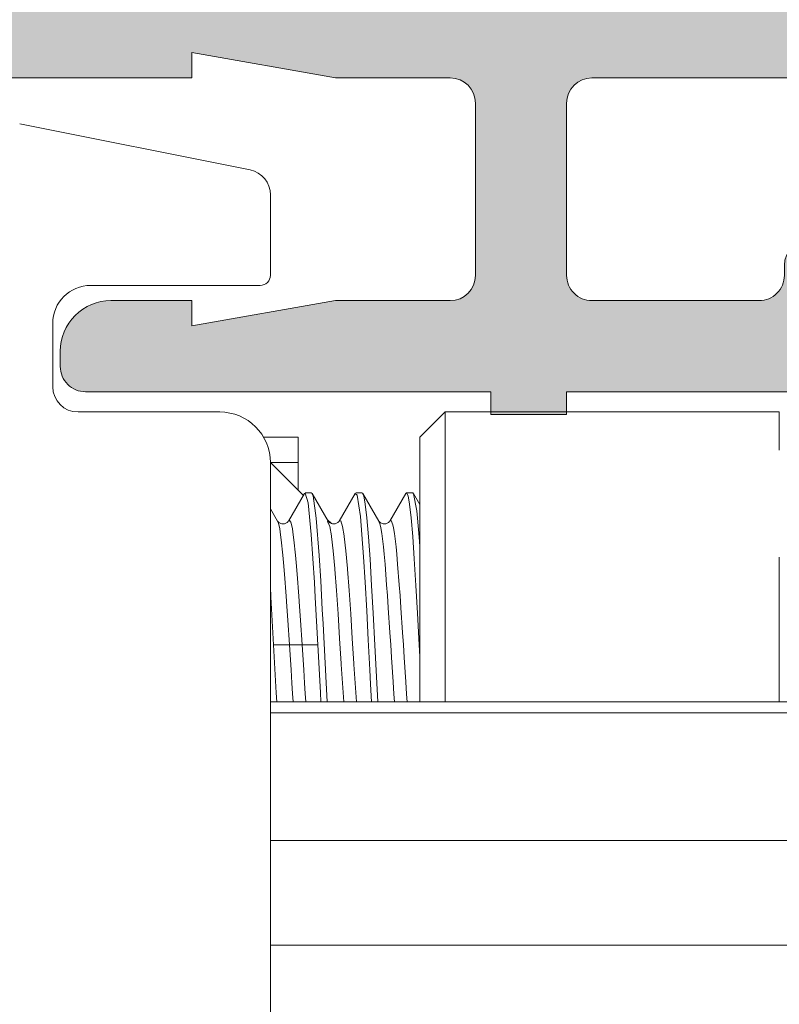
# Model space of a CAD drawing. Header units: metres. Extents: x -1.3 to 9.7, y -0.4 to 3.7.
# Tile 17 of 66: x -0.7383 to -0.7233, y 0.108 to 0.1274. Entities that reach past the tile are written whole.
import ezdxf

# ---------------------------------------------------------------- set-up
doc = ezdxf.new("R2010")
doc.units = ezdxf.units.M
doc.header["$MEASUREMENT"] = 0
doc.linetypes.add('Wipeout_Contour', pattern=[1, 0, -1])
for name, color, linetype in [('152 - Bemaßung_ Beschriftung.Ausbau', 7, 'Continuous'), ('Neubau_301 - Elemente.Linie', 7, 'Continuous'), ('Neubau_302 - Elemente.Schraffur', 7, 'Continuous')]:
    doc.layers.add(name, color=color, linetype=linetype)
doc.styles.add('ERSTELLTER_STIL_1', font='txt')
doc.dimstyles.new('ERSTELLTER_STIL__2', dxfattribs={"dimtxt": 0.02, "dimasz": 0.01064, "dimexe": 0.18, "dimexo": 0.0625, "dimgap": 0, "dimtad": 1, "dimzin": 0, "dimdsep": 46, "dimtxsty": 'ERSTELLTER_STIL_1', "dimblk": 'ARROWHEAD_2', "dimblk1": 'ARROWHEAD_2', "dimblk2": 'ARROWHEAD_2', "dimcen": 0.09, "dimse1": 1, "dimse2": 1, "dimclrd": 7, "dimclre": 7, "dimclrt": 7, "dimazin": 0, "dimtfac": 1, "dimtdec": 4, "dimtmove": 0, "dimatfit": 3, "dimfxl": 1, "dimtolj": 1, "dimtzin": 0, "dimarcsym": 0})

# ---------------------------------------------------------------- blocks, each defined once
blk = doc.blocks.new('*D10')
at = {"layer": '152 - Bemaßung_ Beschriftung.Ausbau', "color": 7, "linetype": 'Continuous', "lineweight": 5}
for p, q in [((0.8903238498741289, 0.1463773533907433), (0.8903238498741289, 0.1532233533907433)), ((0.8973238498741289, 0.1423359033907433), (0.8833238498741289, 0.1504188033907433)), ((0.9008238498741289, 0.1463773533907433), (0.879823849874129, 0.1463773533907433)), ((0.8903238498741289, 0.06137735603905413), (0.8903238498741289, 0.1463773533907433)), ((0.8833238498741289, 0.06541880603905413), (0.8973238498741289, 0.05733590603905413)), ((0.9008238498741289, 0.06137735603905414), (0.879823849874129, 0.06137735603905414)), ((0.8903238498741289, -0.1036226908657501), (0.8903238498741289, 0.06137735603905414))]:
    blk.add_line(p, q, dxfattribs=at)
at = {"layer": '152 - Bemaßung_ Beschriftung.Ausbau', "color": 7, "lineweight": 5, "insert": (0.8866528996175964, 0.09128030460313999), "char_height": 0.02, "attachment_point": 7, "rotation": 90, "style": 'ERSTELLTER_STIL_1'}
blk.add_mtext('\\A1;{\\pql;\\fArial|b0|i0|c0|p38;8\\fArial|b0|i0|c0|p38;\\A1{\\H.66x;\\S5^  ;}}', dxfattribs=at)
at = {"color": 254, "linetype": 'Wipeout_Contour', "lineweight": 0, "ltscale": 4.19107671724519}
blk.add_wipeout([(0.8900738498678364, 0.08753030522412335), (0.8900738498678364, 0.12022440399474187), (0.8625738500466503, 0.12022440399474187), (0.8625738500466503, 0.08753030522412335)], dxfattribs=at).dxf.layer = '152 - Bemaßung_ Beschriftung.Ausbau'
blk = doc.blocks.new('ARROWHEAD_2')
at = {"color": 0, "linetype": 'Continuous', "lineweight": 0}
for p, q in [((-0.3781315, -0.655), (0.3781315, 0.655)), ((0, 0), (-1, 0))]:
    blk.add_line(p, q, dxfattribs=at)

msp = doc.modelspace()

# ---------------------------------------------------------------- hatches: boundary and pattern name
at = {"layer": 'Neubau_302 - Elemente.Schraffur', "linetype": 'Continuous', "lineweight": 5}
msp.add_hatch(color=7, dxfattribs=at).paths.add_polyline_path([(-0.730467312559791, 0.06417731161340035, 0.4142135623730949), (-0.7299673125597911, 0.06367731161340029), (-0.6975673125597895, 0.06367731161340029, 0.4142135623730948), (-0.6970673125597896, 0.06417731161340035), (-0.6970673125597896, 0.07017731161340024, 0.4142135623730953), (-0.6975673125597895, 0.0706773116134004), (-0.7049673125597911, 0.0706773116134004, -0.4142135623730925), (-0.705467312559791, 0.07117731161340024), (-0.705467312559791, 0.07197731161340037, -0.4142135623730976), (-0.7049673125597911, 0.07247731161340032), (-0.6975673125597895, 0.07247731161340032, 0.4142135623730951), (-0.6970673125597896, 0.07297731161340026), (-0.6970673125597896, 0.08842731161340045, -0.414213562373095), (-0.6965673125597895, 0.08892731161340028), (-0.6960673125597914, 0.08892731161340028), (-0.6960673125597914, 0.08762731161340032), (-0.695467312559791, 0.08762731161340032, 0.4142135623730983), (-0.694467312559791, 0.08862731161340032), (-0.694467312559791, 0.1101273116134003, 0.4142135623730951), (-0.695467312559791, 0.1111273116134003), (-0.6960673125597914, 0.1111273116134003), (-0.6960673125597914, 0.1098273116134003), (-0.6965673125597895, 0.1098273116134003, -0.4142135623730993), (-0.6970673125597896, 0.1103273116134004), (-0.6970673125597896, 0.1257773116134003, 0.4142135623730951), (-0.6975673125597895, 0.1262773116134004), (-0.7049673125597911, 0.1262773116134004, -0.4142135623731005), (-0.705467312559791, 0.1267773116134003), (-0.705467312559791, 0.1275773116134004, -0.4142135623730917), (-0.7049673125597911, 0.1280773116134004), (-0.6975673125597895, 0.1280773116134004, 0.414213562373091), (-0.6970673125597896, 0.1285773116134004), (-0.6970673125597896, 0.1345773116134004, 0.4142135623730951), (-0.6975673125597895, 0.1350773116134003), (-0.7299673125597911, 0.1350773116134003, 0.4142135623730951), (-0.730467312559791, 0.1345773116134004), (-0.730467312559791, 0.1285773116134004, 0.4142135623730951), (-0.7299673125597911, 0.1280773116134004), (-0.7225673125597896, 0.1280773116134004, -0.4142135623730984), (-0.7220673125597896, 0.1275773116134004), (-0.7220673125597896, 0.1267773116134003, -0.4142135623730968), (-0.7225673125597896, 0.1262773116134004), (-0.726967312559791, 0.1262773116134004, 0.4142135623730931), (-0.727467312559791, 0.1257773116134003), (-0.727467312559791, 0.1223773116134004, 0.4142135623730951), (-0.726967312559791, 0.1218773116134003), (-0.7236673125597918, 0.1218773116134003, 0.4142135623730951), (-0.7231673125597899, 0.1223773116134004), (-0.7231673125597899, 0.1225773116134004, -0.4142135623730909), (-0.7226673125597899, 0.1230773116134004), (-0.720467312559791, 0.1230773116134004, -0.4142135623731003), (-0.7202673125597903, 0.1228773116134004), (-0.7202673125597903, 0.1225773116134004, -0.4142135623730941), (-0.7207673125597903, 0.1220773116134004), (-0.7214673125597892, 0.1220773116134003, 0.4142135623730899), (-0.7216673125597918, 0.1218773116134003), (-0.7216673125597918, 0.1200773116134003), (-0.727467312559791, 0.1200773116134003), (-0.727467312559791, 0.1196273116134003), (-0.7289673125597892, 0.1196273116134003), (-0.7289673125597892, 0.1200773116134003), (-0.736967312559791, 0.1200773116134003, -0.4142135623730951), (-0.737467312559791, 0.1205773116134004), (-0.737467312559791, 0.1208773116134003, -0.4142135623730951), (-0.7364673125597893, 0.1218773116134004), (-0.7348673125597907, 0.1218773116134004), (-0.7348673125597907, 0.1213773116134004), (-0.7320316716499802, 0.1218773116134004), (-0.7297673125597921, 0.1218773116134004, 0.414213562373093), (-0.7292673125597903, 0.1223773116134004), (-0.7292673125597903, 0.1257773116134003, 0.4142135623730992), (-0.7297673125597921, 0.1262773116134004), (-0.7320316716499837, 0.1262773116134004), (-0.7348673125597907, 0.1267773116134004), (-0.7348673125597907, 0.1262773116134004), (-0.742967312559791, 0.1262773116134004, -0.4142135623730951), (-0.743467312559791, 0.1267773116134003), (-0.743467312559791, 0.1275773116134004, -0.4142135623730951), (-0.742967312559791, 0.1280773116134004), (-0.7327673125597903, 0.1280773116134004, 0.4142135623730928), (-0.7322673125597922, 0.1285773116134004), (-0.7322673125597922, 0.1345773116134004, 0.4142135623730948), (-0.7327673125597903, 0.1350773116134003), (-0.75216731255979, 0.1350773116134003, 0.4142135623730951), (-0.7526673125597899, 0.1345773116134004), (-0.7526673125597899, 0.1335773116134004, -0.414213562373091), (-0.7531673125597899, 0.1330773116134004), (-0.754467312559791, 0.1330773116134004, -0.4142135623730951), (-0.754967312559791, 0.1335773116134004), (-0.754967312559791, 0.1340773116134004), (-0.7539673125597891, 0.1340773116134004), (-0.7539673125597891, 0.1345773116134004, 0.4142135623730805), (-0.754967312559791, 0.1355773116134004), (-0.7589673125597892, 0.1355773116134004, 0.4142135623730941), (-0.7599673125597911, 0.1345773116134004), (-0.7599673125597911, 0.1340773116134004), (-0.7589673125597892, 0.1340773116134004), (-0.7589673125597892, 0.1335773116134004, -0.4142135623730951), (-0.7594673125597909, 0.1330773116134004), (-0.7607673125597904, 0.1330773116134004, -0.414213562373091), (-0.7612673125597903, 0.1335773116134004), (-0.7612673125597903, 0.1368773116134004, -0.4142135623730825), (-0.7607673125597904, 0.1373773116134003), (-0.6657673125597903, 0.1373773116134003, -0.4142135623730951), (-0.6652673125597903, 0.1368773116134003), (-0.6652673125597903, 0.1323773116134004, -0.4142135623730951), (-0.6657673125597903, 0.1318773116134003), (-0.6670673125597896, 0.1318773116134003, -0.4142135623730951), (-0.6675673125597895, 0.1323773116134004), (-0.6675673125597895, 0.1328773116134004), (-0.6665673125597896, 0.1328773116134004), (-0.6665673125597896, 0.1343773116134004, 0.4142135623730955), (-0.6675673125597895, 0.1353773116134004), (-0.6715673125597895, 0.1353773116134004, 0.4142135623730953), (-0.6725673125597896, 0.1343773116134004), (-0.6725673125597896, 0.1328773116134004), (-0.6715673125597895, 0.1328773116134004), (-0.6715673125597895, 0.1323773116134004, -0.4142135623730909), (-0.6720673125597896, 0.1318773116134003), (-0.6748673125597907, 0.1318773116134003, -0.4744978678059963), (-0.6753572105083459, 0.1324773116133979, -0.4744978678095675), (-0.6748673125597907, 0.1330773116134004), (-0.6743673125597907, 0.1330773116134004, 0.4142135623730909), (-0.6738673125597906, 0.1335773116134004), (-0.6738673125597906, 0.1345773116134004, 0.4142135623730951), (-0.6743673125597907, 0.1350773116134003), (-0.6902673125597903, 0.1350773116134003), (-0.6902673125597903, 0.1339773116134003), (-0.6913673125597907, 0.1328773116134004), (-0.691967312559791, 0.1328773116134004), (-0.691967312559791, 0.1343773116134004, 0.4142135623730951), (-0.692967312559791, 0.1353773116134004), (-0.6942673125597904, 0.1353773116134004, 0.4142135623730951), (-0.6952673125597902, 0.1343773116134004), (-0.6952673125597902, 0.1301773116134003, 0.4000000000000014), (-0.6952673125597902, 0.1291773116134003), (-0.6952673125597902, 0.1203773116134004, 0.4142135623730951), (-0.6942673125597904, 0.1193773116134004), (-0.692967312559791, 0.1193773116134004, 0.4142135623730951), (-0.691967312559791, 0.1203773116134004), (-0.691967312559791, 0.1228773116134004), (-0.6914673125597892, 0.1228773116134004, -0.4142135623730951), (-0.690467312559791, 0.1218773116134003), (-0.690467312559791, 0.1183773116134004, -0.4142135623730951), (-0.690967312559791, 0.1178773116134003), (-0.6947673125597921, 0.1178773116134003, 0.4142135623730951), (-0.6952673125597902, 0.1173773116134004), (-0.6952673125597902, 0.1138773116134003, 0.4142135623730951), (-0.6942673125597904, 0.1128773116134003), (-0.6914673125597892, 0.1128773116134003), (-0.6914673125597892, 0.1145773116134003), (-0.690967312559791, 0.1145773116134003, -0.4142135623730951), (-0.690467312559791, 0.1140773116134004), (-0.690467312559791, 0.1116273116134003, -0.4142135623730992), (-0.690967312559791, 0.1111273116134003), (-0.6916673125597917, 0.1111273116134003, 0.4142135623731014), (-0.69266731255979, 0.1101273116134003), (-0.69266731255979, 0.08862731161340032, 0.4142135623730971), (-0.6916673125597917, 0.08762731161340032), (-0.690967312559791, 0.08762731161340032, -0.414213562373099), (-0.690467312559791, 0.08712731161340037), (-0.690467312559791, 0.08467731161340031, -0.4142135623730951), (-0.690967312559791, 0.08417731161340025), (-0.6914673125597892, 0.08417731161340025), (-0.6914673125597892, 0.08587731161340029), (-0.6942673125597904, 0.08587731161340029, 0.4142135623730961), (-0.6952673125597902, 0.08487731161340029), (-0.6952673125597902, 0.08137731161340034, 0.4142135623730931), (-0.6947673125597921, 0.08087731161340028), (-0.690967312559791, 0.08087731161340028, -0.4142135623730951), (-0.690467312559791, 0.08037731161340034), (-0.690467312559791, 0.07687731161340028, -0.4142135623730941), (-0.6914673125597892, 0.07587731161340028), (-0.691967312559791, 0.07587731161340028), (-0.691967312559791, 0.07837731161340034, 0.4142135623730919), (-0.692967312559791, 0.07937731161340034), (-0.6942673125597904, 0.07937731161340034, 0.4142135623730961), (-0.6952673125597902, 0.07837731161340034), (-0.6952673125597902, 0.0695773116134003, 0.4000000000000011), (-0.6952673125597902, 0.0685773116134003), (-0.6952673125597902, 0.06437731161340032, 0.4142135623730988), (-0.6942673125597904, 0.06337731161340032), (-0.692967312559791, 0.06337731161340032, 0.4142135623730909), (-0.691967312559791, 0.06437731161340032), (-0.691967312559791, 0.06587731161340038), (-0.6913673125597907, 0.06587731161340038), (-0.6902673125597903, 0.06477731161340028), (-0.6902673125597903, 0.06137731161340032), (-0.7317673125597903, 0.06137731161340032, -0.4142135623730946), (-0.7322673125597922, 0.06187731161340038), (-0.7322673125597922, 0.07017731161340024, 0.4142135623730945), (-0.7327673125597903, 0.0706773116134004), (-0.742967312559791, 0.0706773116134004, -0.4142135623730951), (-0.743467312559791, 0.07117731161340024), (-0.743467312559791, 0.07197731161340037, -0.4142135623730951), (-0.742967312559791, 0.07247731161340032), (-0.7348673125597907, 0.07247731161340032), (-0.7348673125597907, 0.07197731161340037), (-0.7320316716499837, 0.07247731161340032), (-0.7297673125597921, 0.07247731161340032, 0.4142135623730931), (-0.7292673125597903, 0.07297731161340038), (-0.7292673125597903, 0.07637731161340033, 0.4142135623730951), (-0.7297673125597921, 0.07687731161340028), (-0.7320316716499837, 0.07687731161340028), (-0.7348673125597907, 0.07737731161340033), (-0.7348673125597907, 0.07687731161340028), (-0.7364673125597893, 0.07687731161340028, -0.4142135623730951), (-0.737467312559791, 0.07787731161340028), (-0.737467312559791, 0.07817731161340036, -0.4142135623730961), (-0.736967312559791, 0.0786773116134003), (-0.7289673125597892, 0.0786773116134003), (-0.7289673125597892, 0.07912731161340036), (-0.727467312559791, 0.07912731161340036), (-0.727467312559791, 0.0786773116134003), (-0.7216673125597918, 0.0786773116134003), (-0.7216673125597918, 0.07687731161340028, 0.4142135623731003), (-0.7214673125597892, 0.0766773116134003), (-0.7207673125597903, 0.0766773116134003, -0.4142135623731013), (-0.7202673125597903, 0.07617731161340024), (-0.7202673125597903, 0.07587731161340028, -0.4142135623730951), (-0.720467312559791, 0.07567731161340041), (-0.7226673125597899, 0.07567731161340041, -0.4884838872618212), (-0.7231770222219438, 0.0762792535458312, 0.4732848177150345), (-0.7236673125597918, 0.07687731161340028), (-0.726967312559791, 0.07687731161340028, 0.4142135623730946), (-0.727467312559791, 0.07637731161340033), (-0.727467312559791, 0.07297731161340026, 0.4142135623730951), (-0.726967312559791, 0.07247731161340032), (-0.7225673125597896, 0.07247731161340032, -0.4142135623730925), (-0.7220673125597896, 0.07197731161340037), (-0.7220673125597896, 0.07117731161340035, -0.4142135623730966), (-0.7225673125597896, 0.0706773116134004), (-0.7299673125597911, 0.0706773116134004, 0.4142135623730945), (-0.730467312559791, 0.07017731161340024)])

# ---------------------------------------------------------------- linework, layer by layer
at = {"layer": 'Neubau_301 - Elemente.Linie', "color": 1, "linetype": 'Continuous', "lineweight": 5}
for p, q in [((-0.733719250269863, 0.1244584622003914), (-0.7382687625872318, 0.125368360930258)), ((-0.7333173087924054, 0.122378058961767), (-0.7333173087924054, 0.1239681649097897)), ((-0.7368673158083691, 0.1221780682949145), (-0.7335173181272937, 0.1221780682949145)), ((-0.7376173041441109, 0.1201780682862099), (-0.7376173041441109, 0.1214280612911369)), ((-0.7343173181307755, 0.1196780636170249), (-0.7371173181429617, 0.1196780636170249)), ((-0.730367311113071, 0.1191780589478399), (-0.7298673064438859, 0.1196780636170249)), ((-0.730367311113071, 0.1191780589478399), (-0.7298673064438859, 0.1196780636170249)), ((-0.7298673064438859, 0.1139519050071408), (-0.7298673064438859, 0.1196780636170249)), ((-0.7232673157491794, 0.1196780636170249), (-0.7298673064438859, 0.1196780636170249)), ((-0.7298673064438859, 0.1196780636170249), (-0.7298673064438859, 0.1139519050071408)), ((-0.7232673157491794, 0.1196780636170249), (-0.7298673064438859, 0.1196780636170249)), ((-0.7289673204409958, 0.1196273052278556), (-0.7274673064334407, 0.1196273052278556)), ((-0.7232673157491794, 0.1196780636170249), (-0.7232673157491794, 0.1189220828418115)), ((-0.7334512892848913, 0.1191780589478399), (-0.7327673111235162, 0.1191780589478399)), ((-0.7327673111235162, 0.1191780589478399), (-0.7327673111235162, 0.1186780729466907)), ((-0.730367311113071, 0.1139519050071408), (-0.730367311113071, 0.1191780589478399)), ((-0.730367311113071, 0.1191780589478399), (-0.730367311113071, 0.1139519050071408)), ((-0.7333173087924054, 0.107378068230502), (-0.7333173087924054, 0.1186780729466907)), ((-0.7333173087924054, 0.1186780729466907), (-0.7326664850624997, 0.1180272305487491)), ((-0.7333173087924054, 0.1186780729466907), (-0.7327673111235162, 0.1186780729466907)), ((-0.7327673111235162, 0.1181280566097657), (-0.7327673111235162, 0.1186780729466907)), ((-0.732629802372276, 0.1180780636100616), (-0.7325048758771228, 0.1180780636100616)), ((-0.7316297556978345, 0.1180780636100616), (-0.7315048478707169, 0.1180780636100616)), ((-0.7306297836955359, 0.1180780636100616), (-0.7305049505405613, 0.1180780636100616)), ((-0.7321936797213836, 0.1175544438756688), (-0.7321120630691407, 0.1174728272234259)), ((-0.7232673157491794, 0.1168117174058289), (-0.7232673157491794, 0.1139519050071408)), ((-0.7332548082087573, 0.1150780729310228), (-0.7329423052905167, 0.1150780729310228)), ((-0.7326923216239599, 0.1150780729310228), (-0.7323798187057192, 0.1150780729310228)), ((-0.72256588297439, 0.1139519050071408), (-0.7333173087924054, 0.1139519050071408)), ((-0.7223556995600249, 0.1137323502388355), (-0.7333173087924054, 0.1137323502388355)), ((-0.7223173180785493, 0.1112139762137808), (-0.7333173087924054, 0.1112139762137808)), ((-0.7223173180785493, 0.1091439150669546), (-0.7333173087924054, 0.1091466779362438)), ((-0.7333173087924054, 0.1091439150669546), (-0.7223173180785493, 0.1091439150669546))]:
    msp.add_line(p, q, dxfattribs=at)
at = {"layer": 'Neubau_301 - Elemente.Linie', "color": 1, "linetype": 'Continuous', "lineweight": 5, "flags": 128}
for points in [[(-0.727467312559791, 0.1196273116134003), (-0.727467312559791, 0.1200773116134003), (-0.7216673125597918, 0.1200773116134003), (-0.7216673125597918, 0.1218773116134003, -0.414213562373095), (-0.7214673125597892, 0.1220773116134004), (-0.7207673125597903, 0.1220773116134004, 0.414213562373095), (-0.7202673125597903, 0.1225773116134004), (-0.7202673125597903, 0.1228773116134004, 0.414213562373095), (-0.720467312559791, 0.1230773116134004), (-0.7226673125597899, 0.1230773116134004, 0.414213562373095), (-0.7231673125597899, 0.1225773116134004), (-0.7231673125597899, 0.1223773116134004, -0.414213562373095), (-0.7236673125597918, 0.1218773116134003), (-0.726967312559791, 0.1218773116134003, -0.414213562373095), (-0.727467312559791, 0.1223773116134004), (-0.727467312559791, 0.1257773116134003, -0.414213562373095), (-0.726967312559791, 0.1262773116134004), (-0.7225673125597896, 0.1262773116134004, 0.4142135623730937), (-0.7220673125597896, 0.1267773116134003), (-0.7220673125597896, 0.1275773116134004, 0.4142135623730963)], [(-0.742967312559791, 0.1262773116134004), (-0.7348673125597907, 0.1262773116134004), (-0.7348673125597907, 0.1267773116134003), (-0.7320316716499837, 0.1262773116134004), (-0.7297673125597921, 0.1262773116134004, -0.414213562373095), (-0.7292673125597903, 0.1257773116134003), (-0.7292673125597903, 0.1223773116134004, -0.414213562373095), (-0.7297673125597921, 0.1218773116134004), (-0.7320316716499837, 0.1218773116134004), (-0.7348673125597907, 0.1213773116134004), (-0.7348673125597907, 0.1218773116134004), (-0.7364673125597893, 0.1218773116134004, 0.414213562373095), (-0.737467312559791, 0.1208773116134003), (-0.737467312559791, 0.1205773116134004, 0.414213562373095), (-0.736967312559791, 0.1200773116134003), (-0.7289673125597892, 0.1200773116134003), (-0.7289673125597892, 0.1196273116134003)]]:
    msp.add_lwpolyline(points, format="xyb", dxfattribs=at)
for points in [[(-0.7329599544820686, 0.1175215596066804), (-0.732644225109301, 0.1180656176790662)], [(-0.732644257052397, 0.1180656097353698), (-0.7326338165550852, 0.1180771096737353), (-0.7325717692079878, 0.1178810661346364), (-0.7325093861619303, 0.1172602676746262), (-0.7324469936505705, 0.1163084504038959), (-0.7324303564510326, 0.1160145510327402), (-0.7323797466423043, 0.1150780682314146)], [(-0.7321936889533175, 0.1139519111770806), (-0.7322146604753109, 0.1143281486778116), (-0.732277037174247, 0.115494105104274), (-0.7322923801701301, 0.1157797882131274), (-0.7323240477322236, 0.1163401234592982), (-0.7323547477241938, 0.1168402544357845), (-0.7324121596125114, 0.1175833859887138), (-0.732474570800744, 0.1180238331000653), (-0.7325048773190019, 0.1180780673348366)], [(-0.732490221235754, 0.1180654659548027), (-0.7321745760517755, 0.1175215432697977)], [(-0.7319600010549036, 0.1175214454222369), (-0.7316442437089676, 0.1180655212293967)], [(-0.7316442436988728, 0.1180655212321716), (-0.7316023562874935, 0.118033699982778), (-0.7315402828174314, 0.1176161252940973), (-0.7315091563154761, 0.1172579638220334), (-0.731478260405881, 0.1168179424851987), (-0.7314472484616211, 0.1163136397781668), (-0.7314158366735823, 0.1157514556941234), (-0.7313849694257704, 0.1151776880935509), (-0.7313535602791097, 0.1145854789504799), (-0.7313380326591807, 0.1143009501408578), (-0.731318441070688, 0.1139519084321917)], [(-0.731193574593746, 0.1139519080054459), (-0.7312213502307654, 0.1144495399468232), (-0.7312546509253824, 0.1150750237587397), (-0.7312882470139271, 0.1157012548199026), (-0.7313186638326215, 0.1162495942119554), (-0.7313503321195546, 0.1167703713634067), (-0.7313809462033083, 0.1172143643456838), (-0.7314125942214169, 0.1175871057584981), (-0.7314433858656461, 0.1178572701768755), (-0.7314744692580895, 0.1180232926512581), (-0.7315048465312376, 0.1180780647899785)], [(-0.7314904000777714, 0.1180655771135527), (-0.7311746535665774, 0.1175215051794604)], [(-0.7309599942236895, 0.1175216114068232), (-0.7306443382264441, 0.1180655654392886)], [(-0.730644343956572, 0.1180655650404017), (-0.7306306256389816, 0.1180780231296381), (-0.7305995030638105, 0.1180242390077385), (-0.7305686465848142, 0.1178593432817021), (-0.7305376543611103, 0.1175903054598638), (-0.7305062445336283, 0.1172184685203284), (-0.7304754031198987, 0.116775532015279), (-0.7304438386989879, 0.1162526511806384), (-0.7304131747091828, 0.1157047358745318), (-0.7303799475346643, 0.1150806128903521), (-0.7303673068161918, 0.1148436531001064)], [(-0.7304894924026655, 0.1180640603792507), (-0.7305049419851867, 0.1180780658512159)], [(-0.7304902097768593, 0.1180653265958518), (-0.7303673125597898, 0.1178534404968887)], [(-0.7303673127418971, 0.1170248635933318), (-0.73038019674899, 0.1172027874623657), (-0.7304116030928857, 0.1175781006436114), (-0.7304271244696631, 0.1177269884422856), (-0.7304894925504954, 0.1180640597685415)], [(-0.7333173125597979, 0.1177673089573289), (-0.7331746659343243, 0.1175216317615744)], [(-0.7331746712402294, 0.1175216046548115), (-0.7331663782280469, 0.1175040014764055), (-0.7331343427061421, 0.117375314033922), (-0.7331223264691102, 0.1173028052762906), (-0.733102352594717, 0.1171540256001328), (-0.7330703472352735, 0.1168490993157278), (-0.7330572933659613, 0.1167041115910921), (-0.7330383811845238, 0.1164728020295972), (-0.733006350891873, 0.1160403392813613), (-0.7329922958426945, 0.1158378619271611), (-0.7329743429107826, 0.1155690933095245), (-0.7329423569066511, 0.1150780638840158)], [(-0.7331746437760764, 0.1175215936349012), (-0.7331639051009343, 0.1175072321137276), (-0.7331428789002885, 0.1174888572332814)], [(-0.7331428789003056, 0.117488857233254), (-0.7330927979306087, 0.1174672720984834), (-0.7330371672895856, 0.117468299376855), (-0.7329849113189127, 0.1174938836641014), (-0.7329648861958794, 0.1175141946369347)], [(-0.7329600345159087, 0.1175214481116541), (-0.7329483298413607, 0.1175349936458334), (-0.7329373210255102, 0.1175355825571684), (-0.7329162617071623, 0.1175040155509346), (-0.7328842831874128, 0.1173753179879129), (-0.7328723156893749, 0.1173028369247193), (-0.7328522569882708, 0.1171540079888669), (-0.7328202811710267, 0.1168491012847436), (-0.7328073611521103, 0.1167040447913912), (-0.7327882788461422, 0.1164727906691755), (-0.7327562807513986, 0.1160403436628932), (-0.7327423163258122, 0.1158378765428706), (-0.7327242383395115, 0.1155691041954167), (-0.7326922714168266, 0.1150780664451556)], [(-0.7321876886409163, 0.1175165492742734), (-0.7321423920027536, 0.1174164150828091), (-0.7321123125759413, 0.1172326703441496), (-0.7321104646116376, 0.1172174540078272), (-0.7320783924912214, 0.1169325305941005), (-0.7320473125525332, 0.1165850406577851), (-0.7320455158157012, 0.1165731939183), (-0.7320143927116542, 0.1161527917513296), (-0.731982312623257, 0.1156895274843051), (-0.7319503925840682, 0.115201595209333), (-0.7319183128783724, 0.1147087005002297), (-0.7319210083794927, 0.1146933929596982), (-0.7318863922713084, 0.1142306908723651), (-0.7318666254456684, 0.1139519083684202)], [(-0.7321745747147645, 0.1175215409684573), (-0.7321640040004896, 0.1175073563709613), (-0.7321432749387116, 0.1174891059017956)], [(-0.7321432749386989, 0.1174891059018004), (-0.7320926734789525, 0.1174671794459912), (-0.7320364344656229, 0.117468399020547), (-0.7319842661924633, 0.1174943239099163), (-0.7319646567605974, 0.1175144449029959)], [(-0.7319600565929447, 0.1175213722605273), (-0.731927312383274, 0.1175258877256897), (-0.7318922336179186, 0.1174164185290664), (-0.7318623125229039, 0.1172326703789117), (-0.7318603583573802, 0.1172176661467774), (-0.7318282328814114, 0.1169325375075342), (-0.7317973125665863, 0.1165850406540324), (-0.7317960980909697, 0.1165731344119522), (-0.7317642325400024, 0.1161528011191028), (-0.731732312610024, 0.1156895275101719), (-0.7317002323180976, 0.1152016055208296), (-0.7316683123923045, 0.1147087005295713), (-0.7316678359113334, 0.1146933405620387), (-0.731636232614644, 0.1142307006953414), (-0.7316165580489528, 0.1139519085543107)], [(-0.7311746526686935, 0.1175215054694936), (-0.7311503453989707, 0.117451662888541), (-0.731137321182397, 0.1173914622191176), (-0.7311183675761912, 0.1172757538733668), (-0.731086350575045, 0.1170113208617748), (-0.7310723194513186, 0.1168704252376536), (-0.7310543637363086, 0.1166689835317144), (-0.731022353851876, 0.1162625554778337), (-0.7310073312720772, 0.1160545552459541), (-0.7309903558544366, 0.1158084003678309), (-0.7309583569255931, 0.1153248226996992), (-0.7309423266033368, 0.1150780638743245), (-0.7309263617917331, 0.1148313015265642), (-0.7308943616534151, 0.1143477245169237), (-0.7308773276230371, 0.1141015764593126), (-0.7308666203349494, 0.1139519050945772)], [(-0.7311746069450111, 0.1175214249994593), (-0.7311637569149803, 0.1175069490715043), (-0.7311423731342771, 0.1174884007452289)], [(-0.7311423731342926, 0.1174884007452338), (-0.7310914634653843, 0.1174669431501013), (-0.7310351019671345, 0.1174688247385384), (-0.7309833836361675, 0.1174951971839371)], [(-0.7309833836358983, 0.1174951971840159), (-0.7309642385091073, 0.1175151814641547)], [(-0.7309599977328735, 0.1175215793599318), (-0.7309522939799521, 0.1175319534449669), (-0.7309322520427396, 0.1175319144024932), (-0.7309002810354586, 0.1174516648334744), (-0.73088730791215, 0.1173914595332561), (-0.7308682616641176, 0.1172757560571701), (-0.7308362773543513, 0.1170113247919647), (-0.7308223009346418, 0.1168704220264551), (-0.7308042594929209, 0.1166689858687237), (-0.7307722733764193, 0.1162625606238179), (-0.7307573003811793, 0.1160545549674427), (-0.7307402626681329, 0.1158084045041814), (-0.7307082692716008, 0.1153248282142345), (-0.7306922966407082, 0.1150780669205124), (-0.7306762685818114, 0.1148313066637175), (-0.7306442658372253, 0.114347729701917), (-0.7306272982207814, 0.1141015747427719), (-0.7306165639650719, 0.1139519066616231)], [(-0.7332548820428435, 0.11507806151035), (-0.7333059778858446, 0.1160259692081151), (-0.7333173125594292, 0.1162252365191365)], [(-0.7331937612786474, 0.1139518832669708), (-0.7332038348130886, 0.1141307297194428), (-0.7332548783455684, 0.1150780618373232)], [(-0.7329423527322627, 0.1150780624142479), (-0.7329019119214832, 0.1150780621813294), (-0.7328472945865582, 0.1150780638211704), (-0.7328173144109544, 0.1150780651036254), (-0.7327873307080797, 0.1150780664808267), (-0.7327327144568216, 0.1150780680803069), (-0.7326922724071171, 0.1150780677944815)], [(-0.7329423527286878, 0.1150780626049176), (-0.7329103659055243, 0.1145870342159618), (-0.7328923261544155, 0.1143182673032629), (-0.7328783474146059, 0.114115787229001), (-0.7328666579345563, 0.1139519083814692)], [(-0.7326922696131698, 0.1150780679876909), (-0.7326602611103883, 0.1145870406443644), (-0.7326422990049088, 0.1143182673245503), (-0.732628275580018, 0.1141157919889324), (-0.7326165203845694, 0.113951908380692)], [(-0.7323797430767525, 0.1150780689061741), (-0.73232903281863, 0.1141370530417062), (-0.7323185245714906, 0.1139519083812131)]]:
    msp.add_lwpolyline(points, dxfattribs=at)
at = {"layer": 'Neubau_301 - Elemente.Linie', "color": 1, "linetype": 'Continuous', "lineweight": 5}
for centre, radius, start, end in [((-0.7338173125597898, 0.1239681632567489), 0.0004999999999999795, 0, 78.69006752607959), ((-0.7335173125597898, 0.1223780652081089), 0.000199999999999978, 270, 0), ((-0.7368673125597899, 0.1214280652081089), 0.0007500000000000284, 90, 180), ((-0.7371173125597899, 0.1201780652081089), 0.0004999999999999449, 180, 270), ((-0.7343173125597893, 0.1186780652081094), 0.0009999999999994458, 0, 90)]:
    msp.add_arc(centre, radius, start, end, dxfattribs=at)

# ---------------------------------------------------------------- next in the draw order: dimensions: what is measured, and where the dimension line sits
at = {"layer": '152 - Bemaßung_ Beschriftung.Ausbau', "color": 7, "linetype": 'Continuous', "lineweight": 5}
dim = msp.add_linear_dim(base=(0.8903238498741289, 0.1463773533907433), p1=(-0.7882562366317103, 0.06137735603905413), p2=(-0.8632672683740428, 0.1463773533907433), angle=90, dimstyle='ERSTELLTER_STIL__2', dxfattribs=at)
dim.commit()
dim.dimension.update_dxf_attribs({"geometry": '*D10', "text_midpoint": (0.8763238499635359, 0.1259156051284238), "dimtype": 160, "text_rotation": 90})

doc.saveas('drawing.dxf')
